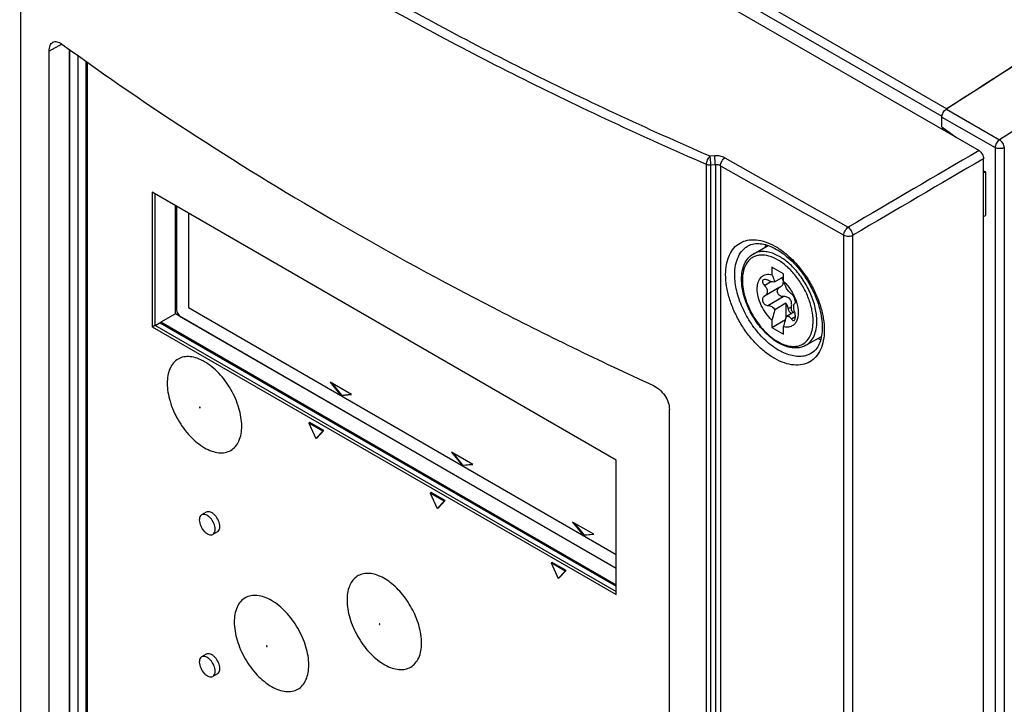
# Model space of a CAD drawing. Header units: millimetres. Extents: x 0 to 1189, y 0 to 841.
# Tile 63 of 67: x 976 to 1013, y 648 to 674. Entities that reach past the tile are written whole.
import ezdxf

# ---------------------------------------------------------------- set-up
doc = ezdxf.new("R2010")
doc.units = ezdxf.units.MM
doc.header["$LTSCALE"] = 65.395
doc.layers.get('0').update_dxf_attribs({"linetype": 'CONTINUOUS'})
for name, color, linetype in [('CHAMFERS', 7, 'CONTINUOUS'), ('DATUM_AXIS', 7, 'CONTINUOUS'), ('DRAFTS', 7, 'CONTINUOUS'), ('ROUNDS', 7, 'CONTINUOUS')]:
    doc.layers.add(name, color=color, linetype=linetype)

msp = doc.modelspace()

# ---------------------------------------------------------------- linework, layer by layer
at = {"color": 7, "linetype": 'CONTINUOUS'}
for p, q in [((948.8194, 705.2197), (1012.1063, 668.6818)), ((1010.9002, 670.2791), (1010.8878, 670.2711)), ((1010.7, 669.58), (1010.7, 669.9576)), ((1010.7, 669.58), (1011.247, 669.1779)), ((1010.7136, 669.4859), (1010.7148, 669.5691)), ((1010.7407, 669.4702), (1010.7407, 669.55)), ((1012.2828, 494.3994), (1012.2828, 668.376)), ((1012.2828, 667.9095), (1012.3466, 667.8727)), ((1012.3466, 667.8727), (1012.2828, 667.8359)), ((1012.3466, 667.8727), (1012.3466, 666.215)), ((980.7352, 667.1026), (980.7352, 661.9995)), ((998.3422, 656.9375), (980.7352, 667.1026)), ((980.8341, 667.0455), (980.8341, 662.0567)), ((982.1065, 666.3109), (982.1065, 662.7341)), ((1012.2828, 666.1782), (1012.3466, 666.215)), ((1003.54, 664.7587), (1004.1019, 665.0831)), ((1004.2483, 664.2565), (1004.2483, 663.9745)), ((1004.6903, 664.0013), (1004.2483, 664.2565)), ((1004.6903, 663.7194), (1004.6903, 664.0013)), ((1004.6903, 663.8968), (1004.3541, 663.7027)), ((1004.5522, 663.4976), (1003.968, 663.1603)), ((1003.9684, 663.1605), (1003.9585, 663.155)), ((1004.7787, 662.8913), (1004.3541, 662.6462)), ((1004.7787, 662.8913), (1004.7787, 662.3139)), ((1005.1199, 662.8975), (1005.1236, 662.8994)), ((982.1065, 662.7341), (998.3422, 653.3607)), ((1005.1026, 662.568), (1004.796, 662.391)), ((981.0237, 662.1514), (998.3422, 652.1527)), ((1004.2483, 661.9703), (1004.7688, 662.2708)), ((1004.2483, 662.2522), (1004.2483, 661.9703)), ((980.7352, 661.9995), (980.8341, 662.0567)), ((980.7352, 661.9995), (998.3422, 651.8343)), ((980.8341, 662.0567), (998.3422, 651.9486)), ((1004.2483, 661.9703), (1004.6903, 661.7151)), ((1004.6903, 661.7151), (1004.6903, 661.9971)), ((1005.54, 661.2946), (1006.1288, 661.6345)), ((987.49, 659.8954), (987.8942, 659.3927)), ((988.2984, 659.4288), (987.49, 659.8954)), ((987.548, 659.862), (987.9154, 659.4049)), ((987.8942, 659.3927), (988.2984, 659.4288)), ((987.8942, 659.3927), (987.9154, 659.4049)), ((987.9154, 659.4049), (988.2828, 659.4377)), ((986.7173, 658.3621), (986.6819, 658.3417)), ((986.6819, 658.3417), (986.9471, 657.7513)), ((987.2123, 658.0355), (986.6819, 658.3417)), ((987.2476, 658.0559), (986.7173, 658.3621)), ((986.9471, 657.7513), (987.2123, 658.0355)), ((986.9825, 657.7717), (987.2476, 658.0559)), ((987.2476, 658.0559), (987.2123, 658.0355)), ((986.9825, 657.7717), (986.9471, 657.7513)), ((992.0863, 657.2419), (992.4904, 656.7391)), ((992.8946, 656.7752), (992.0863, 657.2419)), ((992.1442, 657.2084), (992.5116, 656.7513)), ((998.3422, 651.8343), (998.3422, 656.9375)), ((992.4904, 656.7391), (992.8946, 656.7752)), ((992.4904, 656.7391), (992.5116, 656.7513)), ((992.5116, 656.7513), (992.8791, 656.7842)), ((991.3135, 655.7085), (991.2782, 655.6881)), ((991.8438, 655.4023), (991.3135, 655.7085)), ((991.2782, 655.6881), (991.5433, 655.0977)), ((991.8085, 655.3819), (991.2782, 655.6881)), ((991.5433, 655.0977), (991.8085, 655.3819)), ((991.5787, 655.1181), (991.8438, 655.4023)), ((991.8438, 655.4023), (991.8085, 655.3819)), ((991.5787, 655.1181), (991.5433, 655.0977)), ((996.6825, 654.5883), (997.0866, 654.0855)), ((997.4908, 654.1216), (996.6825, 654.5883)), ((996.7404, 654.5549), (997.1078, 654.0978)), ((997.0866, 654.0855), (997.4908, 654.1216)), ((997.0866, 654.0855), (997.1078, 654.0978)), ((997.1078, 654.0978), (997.4753, 654.1306)), ((995.9097, 653.0549), (995.8744, 653.0345)), ((995.8744, 653.0345), (996.1395, 652.4442)), ((996.4047, 652.7284), (995.8744, 653.0345)), ((996.4401, 652.7488), (995.9097, 653.0549)), ((996.1395, 652.4442), (996.4047, 652.7284)), ((996.1749, 652.4646), (996.4401, 652.7488)), ((996.4401, 652.7488), (996.4047, 652.7284)), ((996.1749, 652.4646), (996.1395, 652.4442))]:
    msp.add_line(p, q, dxfattribs=at)
at = {"color": 9, "linetype": 'CONTINUOUS'}
for p, q in [((951.137, 704.7674), (1010.8878, 670.2711)), ((950.9701, 704.4708), (1010.7017, 669.9856)), ((975.7297, 683.1872), (975.7297, 509.9001)), ((1010.7, 669.9576), (1012.7189, 668.7963)), ((1010.8668, 670.2576), (1012.8857, 669.0964)), ((1012.7189, 668.7963), (1012.7189, 550.0576)), ((1013.0661, 668.7998), (1013.0661, 550.0611)), ((1002.0757, 668.4813), (1001.9055, 668.4681)), ((1001.7646, 494.8692), (1001.7646, 668.1562)), ((1002.1034, 668.1399), (1001.9332, 668.1268)), ((1001.9332, 494.8397), (1001.9332, 668.1268)), ((1002.1034, 668.1399), (1002.1034, 494.8397)), ((1002.2948, 668.1078), (1002.2948, 494.79)), ((1006.9794, 492.1488), (1006.9794, 665.4751)), ((1007.3208, 492.1451), (1007.3208, 665.4714)), ((1003.962, 663.5686), (1004.2119, 663.7129)), ((1004.0977, 662.8072), (1004.6808, 663.1438)), ((1005.1223, 662.8987), (1005.1236, 662.8995)), ((1004.8639, 662.6873), (1004.9895, 662.7598)), ((1004.9866, 662.294), (1005.1379, 662.3814))]:
    msp.add_line(p, q, dxfattribs=at)
at = {"color": 7, "linetype": 'CONTINUOUS'}
for points in [[(1003.3632, 665.0764), (1003.3957, 665.0922), (1003.4502, 665.1141), (1003.5063, 665.131), (1003.564, 665.1434), (1003.6231, 665.1514), (1003.6835, 665.1551), (1003.7451, 665.1547), (1003.808, 665.1503), (1003.8722, 665.1419), (1003.9378, 665.1296), (1004.0046, 665.1134), (1004.0726, 665.0932), (1004.1418, 665.0691), (1004.2121, 665.0411), (1004.2832, 665.0091), (1004.3552, 664.9733), (1004.4278, 664.9335), (1004.5008, 664.8898), (1004.5742, 664.8424), (1004.6478, 664.7911), (1004.7213, 664.7362), (1004.7947, 664.6777), (1004.8676, 664.6157), (1004.94, 664.5504), (1005.0116, 664.4818), (1005.0824, 664.4101), (1005.1521, 664.3353), (1005.2205, 664.2578), (1005.2876, 664.1776), (1005.353, 664.095), (1005.4168, 664.01), (1005.4787, 663.9228), (1005.5385, 663.8338), (1005.5963, 663.743), (1005.6517, 663.6506), (1005.7048, 663.5569), (1005.7553, 663.4621), (1005.8032, 663.3663), (1005.8484, 663.2698), (1005.8908, 663.1729), (1005.9302, 663.0756), (1005.9667, 662.9784), (1006.0001, 662.8813), (1006.0304, 662.7846), (1006.0576, 662.6885), (1006.0816, 662.5932), (1006.1023, 662.499), (1006.1198, 662.406), (1006.134, 662.3145), (1006.145, 662.2246), (1006.1527, 662.1366), (1006.1573, 662.0506), (1006.1586, 661.9726)], [(1006.1586, 661.9726), (1006.1573, 661.8979), (1006.153, 661.8192), (1006.1456, 661.7432), (1006.1354, 661.6698), (1006.1222, 661.5992), (1006.1061, 661.5315), (1006.0873, 661.4666), (1006.0657, 661.4048), (1006.0414, 661.346), (1006.0142, 661.2902), (1005.9841, 661.2373), (1005.951, 661.1875), (1005.915, 661.1409), (1005.8758, 661.0979), (1005.8335, 661.0583), (1005.7879, 661.0225), (1005.7585, 661.0027)]]:
    msp.add_lwpolyline(points, dxfattribs=at)
for centre, radius, start, end in [((1597.1654, -242.7848), 1085.0772, 120.6373518, 122.7060299), ((1611.4513, -265.5447), 1111.9477, 122.0374681, 122.6897181), ((1011.0578, 670.012), 0.31, 127.79248, 130.82601), ((1011.0372, 670.0389), 0.2761, 122.75719, 127.83837), ((1004.507, 663.6909), 0.1763, 0.05889, 8.77528), ((1005.114, 662.916), 0.0192, 300.0451, 301.46821), ((1006.3268, 662.8279), 1.2518, 191.98382, 195.79806)]:
    msp.add_arc(centre, radius, start, end, dxfattribs=at)
at = {"color": 9, "linetype": 'CONTINUOUS'}
for centre, radius, start, end in [((1599.0233, -243.8331), 1084.8951, 120.6355956, 122.702102), ((1593.256, -329.7598), 1155.2578, 120.2018348, 120.4871012), ((1779.3373, 2045.2406), 1581.2304, 240.5662817, 240.7609955), ((1779.2069, 2045.0271), 1580.6383, 240.5664145, 240.7611736), ((1593.2949, -329.8498), 1155.002, 120.2013188, 120.4865396)]:
    msp.add_arc(centre, radius, start, end, dxfattribs=at)
for points, knots in [([(1001.9055, 668.4681), (999.5006, 669.5107), (994.8128, 671.6928), (985.9794, 676.4358), (979.774, 680.5212), (975.9171, 683.4722)], [0, 0, 0, 0, 0.2615013, 0.5155062, 1, 1, 1, 1]), ([(1001.7646, 668.1562), (999.3555, 669.2008), (994.6594, 671.3869), (985.8103, 676.1385), (979.5936, 680.231), (975.7297, 683.1872)], [0, 0, 0, 0, 0.2615, 0.5155045, 1, 1, 1, 1]), ([(1012.8857, 669.0964), (1012.8624, 669.0804), (1012.8186, 669.0393), (1012.767, 668.9647), (1012.7311, 668.8821), (1012.7197, 668.824), (1012.7189, 668.7963)], [0, 0, 0, 0, 0.2398152, 0.5035449, 0.7653677, 1, 1, 1, 1]), ([(1013.0661, 668.7998), (1013.0416, 668.7857), (1012.9848, 668.7648), (1012.8936, 668.7542), (1012.8019, 668.7631), (1012.7441, 668.7827), (1012.7189, 668.7963)], [0, 0, 0, 0, 0.2362016, 0.4978386, 0.7606472, 1, 1, 1, 1]), ([(1013.0661, 668.7998), (1013.0648, 668.8276), (1013.0516, 668.886), (1013.0122, 668.9681), (1012.9566, 669.0415), (1012.9102, 669.0813), (1012.8857, 669.0964)], [0, 0, 0, 0, 0.2328092, 0.4942319, 0.7587677, 1, 1, 1, 1]), ([(1001.7646, 668.1562), (1001.7644, 668.1843), (1001.7726, 668.2433), (1001.8021, 668.3285), (1001.846, 668.4063), (1001.8846, 668.4506), (1001.9055, 668.4681)], [0, 0, 0, 0, 0.2396276, 0.5041997, 0.7665243, 1, 1, 1, 1]), ([(1001.9332, 668.1268), (1001.9297, 668.1872), (1001.9212, 668.301), (1001.9115, 668.4148), (1001.9055, 668.4681)], [0, 0, 0, 0, 0.5296566, 1, 1, 1, 1]), ([(1002.4586, 668.4083), (1002.4043, 668.439), (1002.277, 668.4805), (1002.1445, 668.4866), (1002.0757, 668.4813)], [0, 0, 0, 0, 0.4749122, 1, 1, 1, 1]), ([(1002.1034, 668.1399), (1002.0999, 668.2003), (1002.0915, 668.3142), (1002.0817, 668.4279), (1002.0757, 668.4813)], [0, 0, 0, 0, 0.5296664, 1, 1, 1, 1]), ([(1001.9332, 668.1268), (1001.9035, 668.1257), (1001.8458, 668.1293), (1001.7899, 668.145), (1001.7646, 668.1562)], [0, 0, 0, 0, 0.517575, 1, 1, 1, 1]), ([(1002.2948, 668.1078), (1002.2678, 668.1231), (1002.2038, 668.1431), (1002.1376, 668.1439), (1002.1034, 668.1399)], [0, 0, 0, 0, 0.4746211, 1, 1, 1, 1]), ([(1002.2948, 668.1078), (1002.2948, 668.1356), (1002.3047, 668.1942), (1002.3394, 668.2773), (1002.3908, 668.352), (1002.435, 668.3927), (1002.4586, 668.4083)], [0, 0, 0, 0, 0.2357706, 0.4968342, 0.7596071, 1, 1, 1, 1]), ([(1006.9794, 665.4751), (1006.9793, 665.5029), (1006.9892, 665.5615), (1007.0237, 665.6447), (1007.0749, 665.7195), (1007.119, 665.7602), (1007.1425, 665.776)], [0, 0, 0, 0, 0.2358905, 0.4970656, 0.7598248, 1, 1, 1, 1]), ([(1006.9794, 665.4751), (1007.0036, 665.4615), (1007.0595, 665.4414), (1007.1489, 665.4311), (1007.2389, 665.4395), (1007.2958, 665.4584), (1007.3208, 665.4714)], [0, 0, 0, 0, 0.2365994, 0.4977026, 0.7600467, 1, 1, 1, 1]), ([(1007.3208, 665.4714), (1007.3192, 665.4998), (1007.3056, 665.5595), (1007.2664, 665.6438), (1007.212, 665.7193), (1007.1665, 665.7605), (1007.1425, 665.776)], [0, 0, 0, 0, 0.2351578, 0.4993414, 0.76388, 1, 1, 1, 1]), ([(1002.492, 663.9767), (1002.492, 664.1092), (1002.5123, 664.3615), (1002.6156, 664.7083), (1002.7896, 664.9902), (1003.0308, 665.192), (1003.3268, 665.3), (1003.6595, 665.3106), (1004.0144, 665.2285), (1004.3794, 665.0595), (1004.7425, 664.8108), (1005.091, 664.4917), (1005.412, 664.1138), (1005.6938, 663.6914), (1005.9257, 663.2401), (1006.099, 662.7769), (1006.2072, 662.3189), (1006.2343, 662.0152), (1006.2343, 661.8691)], [0, 0, 0, 0, 0.0602038, 0.1141734, 0.1628756, 0.2085324, 0.2542979, 0.3032886, 0.3576455, 0.4182555, 0.4849432, 0.5567614, 0.6322417, 0.709595, 0.7868817, 0.8621685, 0.9336859, 1, 1, 1, 1]), ([(1002.8373, 663.9743), (1002.8373, 664.0978), (1002.8568, 664.3325), (1002.9561, 664.6538), (1003.0988, 664.873), (1003.2421, 665.004), (1003.3218, 665.0548), (1003.3632, 665.0764)], [0, 0, 0, 0, 0.2890781, 0.5473612, 0.7801155, 0.8907889, 1, 1, 1, 1]), ([(1006.2343, 661.8691), (1006.2343, 661.7366), (1006.214, 661.4842), (1006.1103, 661.1373), (1005.9358, 660.8551), (1005.6942, 660.653), (1005.3977, 660.5448), (1005.0646, 660.5338), (1004.7094, 660.6158), (1004.3442, 660.7846), (1003.9812, 661.0334), (1003.633, 661.3528), (1003.3124, 661.7309), (1003.0311, 662.1537), (1002.7998, 662.6052), (1002.6269, 663.0688), (1002.519, 663.5268), (1002.492, 663.8307), (1002.492, 663.9767)], [0, 0, 0, 0, 0.0601893, 0.1141748, 0.1629257, 0.2086541, 0.2544909, 0.3035299, 0.357902, 0.4184969, 0.4851487, 0.5569215, 0.6323571, 0.7096733, 0.7869333, 0.8622025, 0.9337057, 1, 1, 1, 1]), ([(1005.7585, 661.0027), (1005.7004, 660.9658), (1005.5718, 660.9056), (1005.3574, 660.8649), (1005.126, 660.8731), (1004.883, 660.9289), (1004.6332, 661.0306), (1004.2875, 661.2302), (1003.8745, 661.581), (1003.4493, 662.1084), (1003.1137, 662.7119), (1002.8958, 663.3408), (1002.8373, 663.7701), (1002.8373, 663.9743)], [0, 0, 0, 0, 0.0433539, 0.0882583, 0.1361867, 0.18812, 0.2445219, 0.3054068, 0.4387954, 0.5829381, 0.729962, 0.8714434, 1, 1, 1, 1])]:
    msp.add_open_spline(points, degree=3, knots=knots, dxfattribs=at)
at = {"color": 7, "linetype": 'CONTINUOUS'}
for points, knots in [([(1010.7, 669.9576), (1010.7, 669.9855), (1010.7101, 670.0443), (1010.7456, 670.1275), (1010.7979, 670.202), (1010.8429, 670.2423), (1010.8668, 670.2576)], [0, 0, 0, 0, 0.2356208, 0.4965948, 0.7594108, 1, 1, 1, 1]), ([(1012.1063, 668.6818), (1012.1314, 668.6673), (1012.1788, 668.6274), (1012.2342, 668.5518), (1012.272, 668.466), (1012.2828, 668.405), (1012.2828, 668.376)], [0, 0, 0, 0, 0.237215, 0.5000089, 0.7627934, 1, 1, 1, 1]), ([(1004.2483, 662.2522), (1004.1653, 662.3285), (1004.0133, 662.5032), (1003.838, 662.8005), (1003.7229, 663.1155), (1003.6847, 663.3778), (1003.6974, 663.5692), (1003.7338, 663.7267), (1003.8107, 663.8626), (1003.9262, 663.9478), (1004.0618, 663.998), (1004.1757, 663.9916), (1004.2483, 663.9745)], [0, 0, 0, 0, 0.1502064, 0.30619, 0.4574458, 0.5944886, 0.6557771, 0.711793, 0.8096154, 0.8549777, 0.9005725, 1, 1, 1, 1]), ([(1004.2483, 663.9745), (1004.2593, 663.9538), (1004.3024, 663.8664), (1004.3348, 663.774), (1004.3541, 663.7027)], [0, 0, 0, 0, 0.2411199, 1, 1, 1, 1]), ([(1003.925, 663.7807), (1003.9109, 663.7726), (1003.886, 663.744), (1003.8861, 663.6841), (1003.9133, 663.6234), (1003.9439, 663.5863), (1003.962, 663.5686)], [0, 0, 0, 0, 0.1996798, 0.4204344, 0.6904285, 1, 1, 1, 1]), ([(1004.0977, 663.7617), (1004.0685, 663.7774), (1004.0121, 663.7988), (1003.9479, 663.7939), (1003.925, 663.7807)], [0, 0, 0, 0, 0.5573267, 1, 1, 1, 1]), ([(1003.962, 663.5686), (1003.9942, 663.5372), (1004.0472, 663.468), (1004.0825, 663.347), (1004.0556, 663.231), (1003.9995, 663.1786), (1003.9684, 663.1605)], [0, 0, 0, 0, 0.28417, 0.5413058, 0.7720262, 1, 1, 1, 1]), ([(1004.3541, 663.7027), (1004.338, 663.6974), (1004.2994, 663.6939), (1004.2108, 663.708), (1004.1431, 663.7373), (1004.0977, 663.7617)], [0, 0, 0, 0, 0.1887144, 0.4237794, 1, 1, 1, 1]), ([(1004.5527, 663.4979), (1004.5885, 663.5186), (1004.6377, 663.5596), (1004.6764, 663.6318), (1004.6834, 663.6716), (1004.6834, 663.6911)], [0, 0, 0, 0, 0.5121545, 0.7584432, 1, 1, 1, 1]), ([(1004.6813, 663.7179), (1004.6794, 663.7299), (1004.6667, 663.7793), (1004.636, 663.8223), (1004.6094, 663.8501)], [0, 0, 0, 0, 0.2405328, 1, 1, 1, 1]), ([(1004.796, 663.4475), (1004.7894, 663.4719), (1004.7616, 663.5652), (1004.7241, 663.6557), (1004.6903, 663.7194)], [0, 0, 0, 0, 0.2595723, 1, 1, 1, 1]), ([(1004.6903, 663.7194), (1004.804, 663.6148), (1005.002, 663.3688), (1005.1358, 663.0831), (1005.1824, 662.9329)], [0, 0, 0, 0, 0.4955345, 1, 1, 1, 1]), ([(1004.6808, 663.1438), (1004.6375, 663.1415), (1004.5462, 663.1635), (1004.468, 663.2521), (1004.4491, 663.339), (1004.4593, 663.4023), (1004.4914, 663.4556), (1004.5234, 663.4812), (1004.5409, 663.4913)], [0, 0, 0, 0, 0.2538252, 0.5158794, 0.6434914, 0.764736, 0.8821416, 1, 1, 1, 1]), ([(1004.9866, 663.2485), (1004.9724, 663.2579), (1004.942, 663.2822), (1004.8759, 663.3465), (1004.8279, 663.4048), (1004.796, 663.4475)], [0, 0, 0, 0, 0.1844508, 0.4209363, 1, 1, 1, 1]), ([(1005.1325, 662.9092), (1005.1368, 662.9173), (1005.14, 662.9407), (1005.1333, 662.9999), (1005.1036, 663.0858), (1005.0598, 663.168), (1005.0181, 663.2218), (1004.997, 663.2417), (1004.9866, 663.2485)], [0, 0, 0, 0, 0.0719793, 0.1773943, 0.4672098, 0.7756038, 0.9026345, 1, 1, 1, 1]), ([(1003.9585, 663.1551), (1003.9432, 663.1462), (1003.9152, 663.1218), (1003.8805, 663.0519), (1003.8895, 662.9647), (1003.933, 662.8917), (1003.9943, 662.8325), (1004.0572, 662.8085), (1004.0977, 662.8072)], [0, 0, 0, 0, 0.1101598, 0.2241569, 0.4741434, 0.6109848, 0.7477753, 1, 1, 1, 1]), ([(1004.0977, 662.8072), (1004.1478, 662.8057), (1004.2526, 662.7727), (1004.3266, 662.6928), (1004.3541, 662.6462)], [0, 0, 0, 0, 0.4805751, 1, 1, 1, 1]), ([(1004.9895, 662.7598), (1004.9988, 662.8083), (1005.0021, 662.8843), (1004.9757, 662.98), (1004.9382, 663.0439), (1004.8845, 663.0937), (1004.7997, 663.1372), (1004.7273, 663.1464), (1004.6808, 663.1438)], [0, 0, 0, 0, 0.2560612, 0.3839042, 0.5103144, 0.6351012, 0.7584462, 1, 1, 1, 1]), ([(1005.1824, 662.9329), (1005.223, 662.8016), (1005.2597, 662.6037), (1005.2355, 662.3537), (1005.1837, 662.201), (1005.0974, 662.0815), (1004.9792, 662.0038), (1004.8376, 661.9742), (1004.7398, 661.9854), (1004.6903, 661.9971)], [0, 0, 0, 0, 0.3134418, 0.4489575, 0.5690624, 0.6768225, 0.7789156, 0.8841076, 1, 1, 1, 1]), ([(1004.8639, 662.6873), (1004.8606, 662.7047), (1004.8427, 662.7766), (1004.8098, 662.8445), (1004.7787, 662.8913)], [0, 0, 0, 0, 0.2395005, 1, 1, 1, 1]), ([(1005.1023, 662.568), (1005.0942, 662.6063), (1005.0824, 662.6786), (1005.0783, 662.7657), (1005.0842, 662.8249), (1005.0933, 662.8636), (1005.1067, 662.8898), (1005.1199, 662.8975)], [0, 0, 0, 0, 0.3447286, 0.6445518, 0.76628, 0.8656288, 1, 1, 1, 1]), ([(1005.124, 662.8997), (1005.1267, 662.9013), (1005.1298, 662.9045), (1005.132, 662.9082), (1005.1325, 662.9092)], [0, 0, 0, 0, 0.7279536, 1, 1, 1, 1]), ([(1004.3541, 662.6462), (1004.3473, 662.6135), (1004.3178, 662.4807), (1004.2804, 662.3497), (1004.2483, 662.2522)], [0, 0, 0, 0, 0.2451704, 1, 1, 1, 1]), ([(1004.8639, 662.6873), (1004.871, 662.6496), (1004.9008, 662.5781), (1004.9516, 662.5191), (1004.982, 662.4972)], [0, 0, 0, 0, 0.5055837, 1, 1, 1, 1]), ([(1005.0525, 662.5389), (1005.0232, 662.5629), (1004.9825, 662.6376), (1004.9817, 662.7193), (1004.9895, 662.7598)], [0, 0, 0, 0, 0.4786142, 1, 1, 1, 1]), ([(1005.09, 662.235), (1005.1034, 662.2427), (1005.126, 662.2751), (1005.1392, 662.3362), (1005.1392, 662.4101), (1005.1295, 662.4615), (1005.1223, 662.4871)], [0, 0, 0, 0, 0.1748748, 0.4144416, 0.7005982, 1, 1, 1, 1]), ([(1004.6903, 661.9971), (1004.7011, 662.03), (1004.7419, 662.1597), (1004.7755, 662.2917), (1004.796, 662.391)], [0, 0, 0, 0, 0.2546498, 1, 1, 1, 1]), ([(1004.796, 662.391), (1004.8124, 662.397), (1004.8486, 662.4025), (1004.9026, 662.3856), (1004.9502, 662.3476), (1004.9752, 662.3133), (1004.9866, 662.294)], [0, 0, 0, 0, 0.2255312, 0.4556846, 0.7111946, 1, 1, 1, 1]), ([(1004.9866, 662.294), (1004.9937, 662.282), (1005.0085, 662.2609), (1005.0348, 662.2372), (1005.0636, 662.2261), (1005.0825, 662.2306), (1005.09, 662.235)], [0, 0, 0, 0, 0.320452, 0.5860028, 0.8020027, 1, 1, 1, 1])]:
    msp.add_open_spline(points, degree=3, knots=knots, dxfattribs=at)
at = {"layer": 'CHAMFERS', "color": 7, "linetype": 'CONTINUOUS'}
msp.add_line((977.9154, 672.2893), (977.9154, 638.3448), dxfattribs=at)
at = {"layer": 'DATUM_AXIS', "color": 7, "linetype": 'CONTINUOUS'}
for p, q in [((982.7854, 654.9578), (982.6086, 654.8558)), ((983.2104, 654.2217), (983.0336, 654.1197)), ((982.7854, 649.5689), (982.6086, 649.4669)), ((983.2104, 648.8328), (983.0336, 648.7307))]:
    msp.add_line(p, q, dxfattribs=at)
for points, knots in [([(983.2984, 654.4163), (983.2984, 654.4922), (983.2566, 654.6496), (983.1489, 654.8168), (983.0329, 654.9186), (982.9271, 654.9786), (982.8297, 654.9834), (982.7853, 654.9577)], [0, 0, 0, 0, 0.2711076, 0.5638368, 0.6985627, 0.8167483, 1, 1, 1, 1]), ([(982.6086, 654.8558), (982.5799, 654.8392), (982.5305, 654.7772), (982.5206, 654.7018), (982.5206, 654.6612)], [0, 0, 0, 0, 0.4492502, 1, 1, 1, 1]), ([(982.5206, 654.6612), (982.5206, 654.5853), (982.5625, 654.428), (982.6701, 654.2607), (982.786, 654.159), (982.8918, 654.099), (982.9892, 654.094), (983.0336, 654.1197)], [0, 0, 0, 0, 0.2710984, 0.5637924, 0.698523, 0.8167074, 1, 1, 1, 1]), ([(983.1217, 654.3142), (983.1217, 654.3901), (983.0798, 654.5475), (982.9722, 654.7147), (982.8563, 654.8165), (982.7504, 654.8764), (982.6531, 654.8814), (982.6086, 654.8558)], [0, 0, 0, 0, 0.2710984, 0.5637924, 0.698523, 0.8167074, 1, 1, 1, 1]), ([(983.0336, 654.1197), (983.0623, 654.1362), (983.1118, 654.1982), (983.1217, 654.2736), (983.1217, 654.3142)], [0, 0, 0, 0, 0.4492502, 1, 1, 1, 1]), ([(983.2105, 654.2218), (983.2392, 654.2384), (983.2886, 654.3004), (983.2984, 654.3757), (983.2984, 654.4163)], [0, 0, 0, 0, 0.4491937, 1, 1, 1, 1]), ([(982.6086, 649.4669), (982.5799, 649.4503), (982.5305, 649.3883), (982.5206, 649.3129), (982.5206, 649.2723)], [0, 0, 0, 0, 0.4492502, 1, 1, 1, 1]), ([(983.1217, 648.9253), (983.1217, 649.0012), (983.0798, 649.1586), (982.9722, 649.3258), (982.8563, 649.4276), (982.7504, 649.4875), (982.6531, 649.4925), (982.6086, 649.4669)], [0, 0, 0, 0, 0.2710984, 0.5637924, 0.698523, 0.8167074, 1, 1, 1, 1]), ([(983.2984, 649.0274), (983.2984, 649.1033), (983.2566, 649.2607), (983.1489, 649.4279), (983.0329, 649.5297), (982.9271, 649.5897), (982.8297, 649.5945), (982.7853, 649.5688)], [0, 0, 0, 0, 0.2711076, 0.5638368, 0.6985627, 0.8167483, 1, 1, 1, 1]), ([(982.5206, 649.2723), (982.5206, 649.1964), (982.5625, 649.039), (982.6701, 648.8718), (982.786, 648.77), (982.8918, 648.7101), (982.9892, 648.7051), (983.0336, 648.7307)], [0, 0, 0, 0, 0.2710984, 0.5637924, 0.698523, 0.8167074, 1, 1, 1, 1]), ([(983.2105, 648.8329), (983.2392, 648.8494), (983.2886, 648.9114), (983.2984, 648.9868), (983.2984, 649.0274)], [0, 0, 0, 0, 0.4491937, 1, 1, 1, 1]), ([(983.0336, 648.7307), (983.0623, 648.7473), (983.1118, 648.8093), (983.1217, 648.8847), (983.1217, 648.9253)], [0, 0, 0, 0, 0.4492502, 1, 1, 1, 1])]:
    msp.add_open_spline(points, degree=3, knots=knots, dxfattribs=at)
at = {"layer": 'DRAFTS', "color": 9, "linetype": 'CONTINUOUS'}
msp.add_line((977.3082, 672.7229), (976.8209, 672.4512), dxfattribs=at)
at = {"layer": 'DRAFTS', "color": 7, "linetype": 'CONTINUOUS'}
for p, q in [((977.5801, 672.5287), (977.5801, 638.3773)), ((976.8209, 637.954), (976.8209, 672.4512)), ((978.2106, 672.0785), (978.2106, 638.3349)), ((981.6148, 662.487), (981.6148, 666.5948)), ((981.6148, 662.487), (981.059, 662.1661)), ((998.3422, 652.8296), (981.6148, 662.487)), ((981.059, 662.1718), (981.059, 662.1661)), ((998.3422, 652.1879), (981.059, 662.1661)), ((1000.3583, 624.3649), (1000.3583, 658.8622))]:
    msp.add_line(p, q, dxfattribs=at)
msp.add_arc((1005.2761, 664.6746), 1.3354, 160.93983, 165.1838, dxfattribs=at)
for points, knots in [([(976.8209, 672.4512), (976.8209, 672.4904), (976.826, 672.5641), (976.8528, 672.6643), (976.8979, 672.744), (976.9416, 672.7814), (976.9648, 672.7942)], [0, 0, 0, 0, 0.3029766, 0.5671338, 0.7955821, 1, 1, 1, 1]), ([(976.9648, 672.7942), (976.987, 672.8063), (977.0388, 672.8226), (977.1241, 672.8172), (977.214, 672.7849), (977.2716, 672.7494), (977.3007, 672.7282)], [0, 0, 0, 0, 0.2110214, 0.439458, 0.7003475, 1, 1, 1, 1]), ([(977.3007, 672.7282), (978.9764, 671.5115), (982.4488, 669.1364), (987.9143, 665.8019), (993.6982, 662.6521), (997.7024, 660.7072), (999.7514, 659.7666)], [0, 0, 0, 0, 0.2392844, 0.4858334, 0.7394844, 1, 1, 1, 1]), ([(1005.9853, 661.5513), (1005.9953, 661.5486), (1006.0346, 661.5384), (1006.0745, 661.53), (1006.1043, 661.5247)], [0, 0, 0, 0, 0.2541578, 1, 1, 1, 1]), ([(999.7514, 659.7666), (999.8355, 659.728), (999.9966, 659.6174), (1000.1887, 659.3957), (1000.3207, 659.1381), (1000.3583, 658.9509), (1000.3583, 658.8622)], [0, 0, 0, 0, 0.2439047, 0.5068992, 0.7661695, 1, 1, 1, 1])]:
    msp.add_open_spline(points, degree=3, knots=knots, dxfattribs=at)
at = {"layer": 'ROUNDS', "color": 9, "linetype": 'CONTINUOUS'}
for p, q in [((977.6001, 672.5144), (977.6001, 638.1856)), ((1005.54, 661.2946), (1005.5403, 661.2947))]:
    msp.add_line(p, q, dxfattribs=at)
at = {"layer": 'ROUNDS', "color": 7, "linetype": 'CONTINUOUS'}
for p, q in [((978.2603, 672.043), (978.2603, 638.3617)), ((981.654, 666.5722), (981.654, 662.6729)), ((980.8494, 662.0507), (981.059, 662.1718)), ((981.8307, 662.3667), (998.3422, 652.834))]:
    msp.add_line(p, q, dxfattribs=at)
for centre, radius, start, end in [((989.193, 649.995), 1.7598, 357.05035, 358.47947), ((989.122, 649.9969), 1.8309, 358.47999, 0.00507)]:
    msp.add_arc(centre, radius, start, end, dxfattribs=at)
for points, knots in [([(1003.0965, 663.8023), (1003.0965, 663.9056), (1003.1125, 664.1037), (1003.1947, 664.3786), (1003.3353, 664.606), (1003.4683, 664.7173), (1003.54, 664.7587)], [0, 0, 0, 0, 0.2814241, 0.5378682, 0.7744362, 1, 1, 1, 1]), ([(1005.54, 661.2946), (1005.4868, 661.2639), (1005.3705, 661.2151), (1005.1803, 661.1859), (1004.9793, 661.199), (1004.694, 661.2723), (1004.3342, 661.4653), (1003.9398, 661.811), (1003.5933, 662.2517), (1003.3208, 662.7529), (1003.1438, 663.2753), (1003.0965, 663.632), (1003.0965, 663.8023)], [0, 0, 0, 0, 0.0461298, 0.0935113, 0.1432838, 0.1963316, 0.3136943, 0.4457585, 0.5877632, 0.7324935, 0.8721267, 1, 1, 1, 1]), ([(981.654, 662.6729), (981.654, 662.6123), (981.6954, 662.4926), (981.7783, 662.397), (981.8307, 662.3667)], [0, 0, 0, 0, 0.5000011, 1, 1, 1, 1]), ([(984.1293, 658.2232), (984.1293, 658.4551), (984.0423, 658.944), (983.7393, 659.6311), (983.2956, 660.2371), (982.8375, 660.6231), (982.4528, 660.8065), (982.1844, 660.8712), (981.9325, 660.8648), (981.7083, 660.7835), (981.5258, 660.63), (981.3414, 660.3285), (981.3008, 660.0472), (981.3008, 659.8562)], [0, 0, 0, 0, 0.1383516, 0.2915912, 0.4448292, 0.5831585, 0.6436485, 0.6977624, 0.7464347, 0.7918908, 0.8373492, 0.8860168, 1, 1, 1, 1]), ([(981.3008, 659.8562), (981.3008, 659.6244), (981.3878, 659.1354), (981.6908, 658.4483), (982.1346, 657.8424), (982.5926, 657.4563), (982.9773, 657.273), (983.2457, 657.2082), (983.4976, 657.2146), (983.7218, 657.2959), (983.9044, 657.4495), (984.0887, 657.751), (984.1293, 658.0322), (984.1293, 658.2232)], [0, 0, 0, 0, 0.1383516, 0.2915912, 0.4448292, 0.5831585, 0.6436485, 0.6977624, 0.7464347, 0.7918908, 0.8373492, 0.8860168, 1, 1, 1, 1]), ([(990.8886, 650.521), (990.8366, 650.7432), (990.6757, 651.1822), (990.3144, 651.7703), (989.8628, 652.2491), (989.3721, 652.566), (988.9417, 652.6641), (988.6442, 652.6063), (988.3914, 652.4687), (988.1648, 652.1288), (988.1244, 651.8047), (988.1244, 651.63)], [0, 0, 0, 0, 0.152243, 0.3091571, 0.4578703, 0.5877558, 0.6946058, 0.741722, 0.787244, 0.8834291, 1, 1, 1, 1]), ([(986.6749, 649.1601), (986.6749, 649.3919), (986.5879, 649.8809), (986.2849, 650.5679), (985.8412, 651.1739), (985.3831, 651.56), (984.9984, 651.7433), (984.73, 651.8081), (984.4781, 651.8017), (984.2539, 651.7204), (984.0713, 651.5668), (983.887, 651.2653), (983.8464, 650.9841), (983.8464, 650.7931)], [0, 0, 0, 0, 0.1383516, 0.2915912, 0.4448292, 0.5831585, 0.6436485, 0.6977624, 0.7464347, 0.7918908, 0.8373492, 0.8860168, 1, 1, 1, 1]), ([(988.1244, 651.63), (988.1244, 651.4027), (988.2082, 650.9233), (988.5013, 650.2471), (988.9324, 649.6459), (989.3788, 649.2572), (989.7562, 649.0642), (990.0215, 648.9891), (990.2724, 648.9817), (990.499, 649.0459), (990.6884, 649.1809), (990.8867, 649.4561), (990.9412, 649.7229), (990.9505, 649.9045)], [0, 0, 0, 0, 0.1381827, 0.2912266, 0.4448368, 0.5845226, 0.6460172, 0.7012102, 0.7507973, 0.7966861, 0.8418399, 0.8894563, 1, 1, 1, 1]), ([(983.8464, 650.7931), (983.8464, 650.5612), (983.9334, 650.0723), (984.2364, 649.3852), (984.6802, 648.7792), (985.1382, 648.3932), (985.5229, 648.2098), (985.7913, 648.1451), (986.0432, 648.1515), (986.2674, 648.2327), (986.45, 648.3863), (986.6343, 648.6878), (986.6749, 648.9691), (986.6749, 649.1601)], [0, 0, 0, 0, 0.1383516, 0.2915912, 0.4448292, 0.5831585, 0.6436485, 0.6977624, 0.7464347, 0.7918908, 0.8373492, 0.8860168, 1, 1, 1, 1]), ([(990.941, 650.2147), (990.9384, 650.2398), (990.9257, 650.3427), (990.9064, 650.4447), (990.8886, 650.521)], [0, 0, 0, 0, 0.2438682, 1, 1, 1, 1]), ([(990.9529, 649.9971), (990.9529, 650.0148), (990.9519, 650.0875), (990.9468, 650.1601), (990.941, 650.2147)], [0, 0, 0, 0, 0.2440472, 1, 1, 1, 1])]:
    msp.add_open_spline(points, degree=3, knots=knots, dxfattribs=at)
at = {"layer": 'ROUNDS', "color": 9, "linetype": 'CONTINUOUS'}
for points, knots in [([(1005.16, 663.9177), (1005.0617, 664.0425), (1004.8547, 664.2678), (1004.5088, 664.5312), (1004.1578, 664.6935), (1003.866, 664.7333), (1003.6591, 664.6968), (1003.5223, 664.6395), (1003.4026, 664.5523), (1003.2651, 664.3948), (1003.15, 664.1258), (1003.1258, 663.8883), (1003.1258, 663.7615)], [0, 0, 0, 0, 0.163001, 0.3121481, 0.4431698, 0.5559388, 0.6073755, 0.65708, 0.7067054, 0.7579171, 0.869919, 1, 1, 1, 1]), ([(1005.9542, 662.2101), (1005.9542, 662.381), (1005.9064, 662.7404), (1005.728, 663.2681), (1005.453, 663.7765), (1005.1035, 664.224), (1004.7081, 664.5742), (1004.3501, 664.7699), (1004.0702, 664.8444), (1003.8775, 664.8586), (1003.698, 664.8323), (1003.5893, 664.7871), (1003.54, 664.7587)], [0, 0, 0, 0, 0.1286278, 0.2702023, 0.4173676, 0.5617288, 0.695414, 0.8126926, 0.8646628, 0.9125014, 0.9571354, 1, 1, 1, 1]), ([(1003.1258, 663.7615), (1003.1258, 663.5413), (1003.2084, 663.0768), (1003.496, 662.4245), (1003.8554, 661.9333), (1004.1957, 661.6149), (1004.4564, 661.4321), (1004.7185, 661.3074), (1004.9735, 661.2458), (1005.2128, 661.2519), (1005.4258, 661.3292), (1005.5992, 661.4751), (1005.7241, 661.6794), (1005.7983, 661.9308), (1005.8128, 662.1139), (1005.8128, 662.2101)], [0, 0, 0, 0, 0.1381569, 0.2912528, 0.4443658, 0.516284, 0.5829372, 0.643376, 0.6974428, 0.7460725, 0.7914906, 0.8369086, 0.8855358, 0.9395907, 1, 1, 1, 1]), ([(1005.8128, 662.2101), (1005.8128, 662.3512), (1005.7785, 662.647), (1005.647, 663.0866), (1005.4411, 663.5201), (1005.2603, 663.7903), (1005.16, 663.9177)], [0, 0, 0, 0, 0.2278231, 0.4771094, 0.7382701, 1, 1, 1, 1]), ([(1005.5403, 661.2947), (1005.6062, 661.3329), (1005.7296, 661.4367), (1005.8609, 661.6515), (1005.9389, 661.9162), (1005.9542, 662.1088), (1005.9542, 662.2101)], [0, 0, 0, 0, 0.2178219, 0.45104, 0.710286, 1, 1, 1, 1]), ([(982.5494, 658.9312), (982.5494, 658.9386), (982.5444, 658.9497), (982.5295, 658.9531), (982.5272, 658.9467), (982.5272, 658.9441)], [0, 0, 0, 0, 0.5858463, 0.7932137, 1, 1, 1, 1]), ([(982.5272, 658.9441), (982.5272, 658.9367), (982.5322, 658.9256), (982.5471, 658.9222), (982.5494, 658.9286), (982.5494, 658.9312)], [0, 0, 0, 0, 0.5858463, 0.7932137, 1, 1, 1, 1]), ([(989.373, 650.7051), (989.373, 650.7125), (989.368, 650.7236), (989.3531, 650.727), (989.3508, 650.7205), (989.3508, 650.7179)], [0, 0, 0, 0, 0.5858462, 0.7932137, 1, 1, 1, 1]), ([(989.3508, 650.7179), (989.3508, 650.7105), (989.3558, 650.6994), (989.3707, 650.696), (989.373, 650.7025), (989.373, 650.7051)], [0, 0, 0, 0, 0.5858462, 0.7932137, 1, 1, 1, 1]), ([(985.095, 649.8681), (985.095, 649.8755), (985.09, 649.8866), (985.0751, 649.89), (985.0728, 649.8835), (985.0728, 649.8809)], [0, 0, 0, 0, 0.5858462, 0.7932137, 1, 1, 1, 1]), ([(985.0728, 649.8809), (985.0728, 649.8735), (985.0778, 649.8624), (985.0926, 649.859), (985.095, 649.8655), (985.095, 649.8681)], [0, 0, 0, 0, 0.5858462, 0.7932137, 1, 1, 1, 1])]:
    msp.add_open_spline(points, degree=3, knots=knots, dxfattribs=at)

doc.saveas('drawing.dxf')
